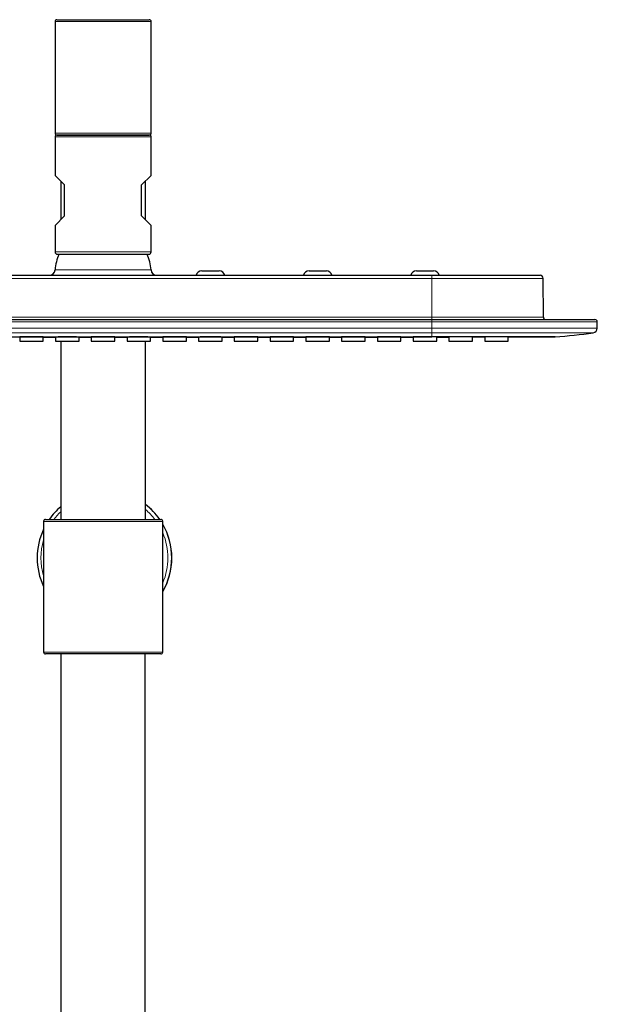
# Model space of a CAD drawing. Header units: millimetres. Extents: x 8 to 2427, y 12 to 2587.
# Tile 140 of 153: x 1107 to 1257, y 2331 to 2587. Entities that reach past the tile are written whole.
import ezdxf

# ---------------------------------------------------------------- set-up
doc = ezdxf.new("R2010")
doc.units = ezdxf.units.MM

msp = doc.modelspace()

# ---------------------------------------------------------------- linework, layer by layer
at = {"color": 7, "linetype": 'Continuous', "lineweight": 30}
for p, q in [((1116.77, 2587.2), (1128.77, 2587.2)), ((1128.77, 2587.2), (1140.77, 2587.2)), ((1116.27, 2586.7), (1116.27, 2557.7)), ((1141.27, 2557.7), (1141.27, 2586.7)), ((1116.27, 2556.7), (1116.27, 2546.7)), ((1116.77, 2557.2), (1140.77, 2557.2)), ((1128.77, 2557.2), (1116.77, 2557.2)), ((1140.77, 2557.2), (1128.77, 2557.2)), ((1141.27, 2546.7), (1141.27, 2556.7)), ((1118.77, 2544.2), (1116.27, 2546.7)), ((1138.77, 2544.2), (1141.27, 2546.7)), ((1117.77, 2545.2), (1117.77, 2535.2)), ((1118.77, 2536.2), (1118.77, 2544.2)), ((1138.77, 2536.2), (1138.77, 2544.2)), ((1139.77, 2535.2), (1139.77, 2545.2)), ((1116.27, 2533.7), (1118.77, 2536.2)), ((1141.27, 2533.7), (1138.77, 2536.2)), ((1116.27, 2533.7), (1116.27, 2526.8)), ((1141.27, 2526.8), (1141.27, 2533.7)), ((1116.88, 2526.2), (1140.67, 2526.2)), ((1043.27, 2520.7), (1214.27, 2520.7)), ((1154.42, 2521.9), (1158.92, 2521.9)), ((1182.32, 2521.9), (1186.82, 2521.9)), ((1210.22, 2521.9), (1214.72, 2521.9)), ((1214.27, 2520.7), (1242.38, 2520.7)), ((1243.27, 2509.79), (1243.18, 2519.91)), ((1043.27, 2509.2), (1214.27, 2509.2)), ((1214.27, 2509.2), (1256.67, 2509.2)), ((1257.27, 2506.94), (1257.27, 2508.6)), ((1107.09, 2504.67), (1107.09, 2503.58)), ((1107.09, 2503.58), (1113.22, 2503.58)), ((1113.22, 2503.58), (1113.22, 2504.67)), ((1116.39, 2504.65), (1116.39, 2503.58)), ((1116.39, 2503.58), (1122.52, 2503.58)), ((1117.77, 2503.58), (1117.77, 2457.2)), ((1122.52, 2503.58), (1122.52, 2504.65)), ((1125.69, 2504.67), (1125.69, 2503.58)), ((1125.69, 2503.58), (1131.82, 2503.58)), ((1131.82, 2503.58), (1131.82, 2504.67)), ((1134.99, 2504.65), (1134.99, 2503.58)), ((1134.99, 2503.58), (1141.12, 2503.58)), ((1139.77, 2457.2), (1139.77, 2503.58)), ((1141.12, 2503.58), (1141.12, 2504.65)), ((1144.29, 2504.67), (1144.29, 2503.58)), ((1144.29, 2503.58), (1150.42, 2503.58)), ((1150.42, 2503.58), (1150.42, 2504.67)), ((1153.59, 2504.65), (1153.59, 2503.58)), ((1153.59, 2503.58), (1159.72, 2503.58)), ((1159.71, 2504.61), (1162.89, 2504.61)), ((1159.72, 2503.58), (1159.72, 2504.65)), ((1162.89, 2504.67), (1162.89, 2503.58)), ((1162.89, 2503.58), (1169.02, 2503.58)), ((1169.02, 2503.58), (1169.02, 2504.67)), ((1169.02, 2504.62), (1172.19, 2504.62)), ((1172.19, 2504.65), (1172.19, 2503.58)), ((1172.19, 2503.58), (1178.32, 2503.58)), ((1178.31, 2504.62), (1181.49, 2504.62)), ((1178.32, 2503.58), (1178.32, 2504.66)), ((1181.49, 2504.67), (1181.49, 2503.58)), ((1181.49, 2503.58), (1187.62, 2503.58)), ((1187.62, 2503.58), (1187.62, 2504.67)), ((1190.79, 2504.66), (1190.79, 2503.58)), ((1190.79, 2503.58), (1196.92, 2503.58)), ((1196.92, 2503.58), (1196.92, 2504.66)), ((1200.09, 2504.67), (1200.09, 2503.58)), ((1200.09, 2503.58), (1206.22, 2503.58)), ((1206.22, 2503.58), (1206.22, 2504.67)), ((1209.39, 2504.66), (1209.39, 2503.58)), ((1209.39, 2503.58), (1215.52, 2503.58)), ((1215.52, 2503.58), (1215.52, 2504.67)), ((1218.69, 2504.68), (1218.69, 2503.58)), ((1218.69, 2503.58), (1224.82, 2503.58)), ((1224.82, 2503.58), (1224.82, 2504.68)), ((1227.99, 2504.68), (1227.99, 2503.58)), ((1227.99, 2503.58), (1234.12, 2503.58)), ((1234.12, 2503.58), (1234.12, 2504.69)), ((1113.29, 2456.7), (1113.29, 2422.7)), ((1113.79, 2457.2), (1143.79, 2457.2)), ((1144.29, 2422.7), (1144.29, 2456.7)), ((1143.79, 2422.2), (1113.79, 2422.2)), ((1117.82, 2422.2), (1117.82, 1886.21)), ((1139.72, 1861.23), (1139.72, 2422.2))]:
    msp.add_line(p, q, dxfattribs=at)
at = {"color": 252, "linetype": 'Continuous', "lineweight": 0}
for p, q in [((1128.77, 2586.7), (1116.27, 2586.7)), ((1141.27, 2586.7), (1128.77, 2586.7)), ((1116.27, 2557.7), (1128.77, 2557.7)), ((1141.27, 2556.7), (1116.27, 2556.7)), ((1128.77, 2557.7), (1141.27, 2557.7)), ((1141.27, 2526.8), (1116.27, 2526.8)), ((1116.31, 2522.09), (1128.77, 2522.09)), ((1128.77, 2522.09), (1141.24, 2522.09)), ((1214.27, 2520.7), (1214.27, 2519.91)), ((1214.27, 2519.91), (1043.27, 2519.91)), ((1214.27, 2509.79), (1214.27, 2519.91)), ((1243.18, 2519.91), (1214.27, 2519.91)), ((1043.27, 2509.79), (1214.27, 2509.79)), ((1214.27, 2508.6), (1043.27, 2508.6)), ((1214.27, 2509.2), (1214.27, 2509.79)), ((1214.27, 2509.79), (1243.27, 2509.79)), ((1214.27, 2509.2), (1214.27, 2508.6)), ((1214.27, 2508.6), (1214.27, 2506.94)), ((1257.27, 2508.6), (1214.27, 2508.6)), ((1043.27, 2506.94), (1214.27, 2506.94)), ((1214.27, 2505.75), (1043.27, 2505.75)), ((1214.27, 2506.94), (1214.27, 2505.75)), ((1257.27, 2506.94), (1214.27, 2506.94)), ((1214.27, 2505.75), (1256.24, 2505.75)), ((1214.27, 2504.7), (1214.27, 2505.75)), ((1144.29, 2456.7), (1113.29, 2456.7)), ((1113.29, 2422.7), (1144.29, 2422.7))]:
    msp.add_line(p, q, dxfattribs=at)
at = {"color": 7, "linetype": 'Continuous', "lineweight": 30, "flags": 128}
for points in [[(1113.22, 2504.61), (1113.66, 2504.61), (1116.39, 2504.61)], [(1122.51, 2504.61), (1125.55, 2504.61), (1125.69, 2504.61)], [(1131.82, 2504.61), (1133.76, 2504.61), (1134.99, 2504.61)], [(1141.11, 2504.61), (1142.06, 2504.61), (1144.29, 2504.61)], [(1150.42, 2504.61), (1150.58, 2504.61), (1153.59, 2504.61)], [(1187.62, 2504.62), (1187.72, 2504.62), (1190.79, 2504.63)], [(1196.91, 2504.63), (1197.6, 2504.63), (1200.09, 2504.63)], [(1206.22, 2504.64), (1207.71, 2504.64), (1209.39, 2504.64)], [(1215.51, 2504.65), (1218.05, 2504.65), (1218.69, 2504.65)], [(1224.82, 2504.66), (1227.74, 2504.67), (1227.99, 2504.67)]]:
    msp.add_lwpolyline(points, dxfattribs=at)
at = {"color": 7, "linetype": 'Continuous', "lineweight": 30}
for centre, radius, start, end in [((1116.77, 2586.7), 0.5, 90, 180), ((1140.77, 2586.7), 0.5, 0, 90), ((1116.77, 2557.7), 0.5, 180, 270), ((1116.77, 2556.7), 0.5, 90, 180), ((1140.77, 2557.7), 0.5, 270, 0), ((1140.77, 2556.7), 0.5, 0, 90), ((1116.88, 2526.8), 0.601, 180, 270), ((1128.77, 2521.2), 12.5, 156.4218, 175.904), ((1128.77, 2521.2), 12.5, 4.096, 23.5782), ((1140.67, 2526.8), 0.601, 270, 0), ((1114.81, 2522.2), 1.5, 270, 355.904), ((1142.74, 2522.2), 1.5, 184.096, 270), ((1154.42, 2520.4), 1.5, 90, 168.463), ((1158.92, 2520.4), 1.5, 11.537, 90), ((1182.32, 2520.4), 1.5, 90, 168.463), ((1186.82, 2520.4), 1.5, 11.537, 90), ((1210.22, 2520.4), 1.5, 90, 168.463), ((1214.72, 2520.4), 1.5, 11.537, 90), ((1242.38, 2519.9), 0.8, 0.5, 90), ((1243.87, 2509.8), 0.6, 180.5, 270), ((1256.67, 2508.6), 0.6, 0, 90), ((1235.18, 2657.4), 153.1, 274.1647, 277.9056), ((1256.07, 2506.94), 1.2, 277.9056, 0), ((1129.13, 2447.2), 17.5, 130.4427, 145.1507), ((1129.15, 2447.2), 17.5, 34.8493, 52.6264), ((1129.13, 2447.2), 17.5, 34.8493, 52.519), ((1113.79, 2456.7), 0.5, 90, 180), ((1143.79, 2456.7), 0.5, 0, 90), ((1129.13, 2447.2), 17.5, 154.82, 205.18), ((1129.15, 2447.2), 17.5, 360, 30.1161), ((1129.12, 2447.2), 17.5, 330.0544, 29.9456), ((1129.15, 2447.2), 17.5, 329.8839, 0), ((1113.79, 2422.7), 0.5, 180, 270), ((1143.79, 2422.7), 0.5, 270, 0)]:
    msp.add_arc(centre, radius, start, end, dxfattribs=at)
at = {"color": 252, "linetype": 'Continuous', "lineweight": 0}
for start, end in [(133.4409, 142.6954), (37.3046, 49.7765), (163.6227, 196.3773), (336.8395, 23.1605)]:
    msp.add_arc((1129.12, 2447.2), 16.5, start, end, dxfattribs=at)
at = {"color": 7, "linetype": 'Continuous', "lineweight": 30}
for points, knots in [([(1043.27, 2504.7), (1043.66, 2504.7), (1044.44, 2504.7), (1045.65, 2504.7), (1046.91, 2504.7), (1048.23, 2504.7), (1049.61, 2504.7), (1051.04, 2504.7), (1052.41, 2504.7), (1053.68, 2504.7), (1054.79, 2504.7), (1055.86, 2504.7), (1056.92, 2504.7), (1057.98, 2504.7), (1059.05, 2504.7), (1060.25, 2504.7), (1061.56, 2504.7), (1062.93, 2504.7), (1063.87, 2504.7), (1064.4, 2504.7), (1064.53, 2504.7), (1064.62, 2504.7), (1064.68, 2504.7), (1064.7, 2504.7), (1064.73, 2504.7), (1064.81, 2504.7), (1064.96, 2504.7), (1065.18, 2504.7), (1065.45, 2504.7), (1065.78, 2504.7), (1066.18, 2504.7), (1066.63, 2504.7), (1067.14, 2504.7), (1067.7, 2504.7), (1068.32, 2504.7), (1068.99, 2504.7), (1069.71, 2504.7), (1070.49, 2504.7), (1071.32, 2504.7), (1072.21, 2504.7), (1073.14, 2504.7), (1074.12, 2504.7), (1075.15, 2504.7), (1076.23, 2504.7), (1077.36, 2504.7), (1078.54, 2504.7), (1079.78, 2504.7), (1081.07, 2504.7), (1082.35, 2504.7), (1083.63, 2504.7), (1084.84, 2504.7), (1085.67, 2504.7), (1086.12, 2504.7), (1086.23, 2504.7), (1086.33, 2504.7), (1086.43, 2504.7), (1086.53, 2504.7), (1087.44, 2504.7), (1089.15, 2504.7), (1091.63, 2504.7), (1094.07, 2504.7), (1096.45, 2504.7), (1098.84, 2504.7), (1101.22, 2504.7), (1103.6, 2504.7), (1105.92, 2504.7), (1108.19, 2504.7), (1110.41, 2504.7), (1112.53, 2504.7), (1114.57, 2504.7), (1116.51, 2504.7), (1118.41, 2504.7), (1120.25, 2504.7), (1121.96, 2504.7), (1123.52, 2504.7), (1124.95, 2504.7), (1126.35, 2504.7), (1127.72, 2504.7), (1129.06, 2504.7), (1130.5, 2504.7), (1132.05, 2504.7), (1133.72, 2504.7), (1135.44, 2504.7), (1137.26, 2504.7), (1139.17, 2504.7), (1141.18, 2504.7), (1143.25, 2504.7), (1145.37, 2504.7), (1147.54, 2504.7), (1149.73, 2504.7), (1151.92, 2504.7), (1154.11, 2504.7), (1156.35, 2504.7), (1158.65, 2504.7), (1160.93, 2504.7), (1163.21, 2504.7), (1165.47, 2504.7), (1167.51, 2504.7), (1169.32, 2504.7), (1170.48, 2504.7), (1171.24, 2504.7), (1171.66, 2504.7), (1172.14, 2504.7), (1172.66, 2504.7), (1173.17, 2504.7), (1173.67, 2504.7), (1174.52, 2504.7), (1175.7, 2504.7), (1177.17, 2504.7), (1178.58, 2504.7), (1179.93, 2504.7), (1181.2, 2504.7), (1182.4, 2504.7), (1183.53, 2504.7), (1184.6, 2504.7), (1185.58, 2504.7), (1186.47, 2504.7), (1187.29, 2504.7), (1188.06, 2504.7), (1188.76, 2504.7), (1189.42, 2504.7), (1190.02, 2504.7), (1190.58, 2504.7), (1191.1, 2504.7), (1191.57, 2504.7), (1191.98, 2504.7), (1192.32, 2504.7), (1192.58, 2504.7), (1192.76, 2504.7), (1192.85, 2504.7), (1192.88, 2504.7), (1192.89, 2504.7), (1192.9, 2504.7), (1192.94, 2504.7), (1193.19, 2504.7), (1193.64, 2504.7), (1194.42, 2504.7), (1195.32, 2504.7), (1196.32, 2504.7), (1197.26, 2504.7), (1197.96, 2504.7), (1198.45, 2504.7), (1198.76, 2504.7), (1199.08, 2504.7), (1199.39, 2504.7), (1199.79, 2504.7), (1200.28, 2504.7), (1200.85, 2504.7), (1201.42, 2504.7), (1201.99, 2504.7), (1202.56, 2504.7), (1203.14, 2504.7), (1203.76, 2504.7), (1204.65, 2504.7), (1205.79, 2504.7), (1207.13, 2504.7), (1208.44, 2504.7), (1209.71, 2504.7), (1210.95, 2504.7), (1212.11, 2504.7), (1213.22, 2504.7), (1213.93, 2504.7), (1214.27, 2504.7)], [0, 0, 0, 0, 0.006733, 0.013793, 0.02118, 0.028893, 0.036934, 0.0453, 0.053994, 0.061054, 0.067437, 0.073618, 0.0798, 0.085982, 0.092163, 0.098668, 0.107043, 0.115074, 0.122761, 0.123553, 0.124341, 0.125022, 0.125164, 0.125315, 0.125477, 0.125648, 0.126765, 0.128012, 0.129496, 0.131512, 0.133846, 0.136497, 0.139465, 0.142752, 0.146355, 0.150277, 0.154506, 0.159051, 0.163913, 0.169091, 0.174585, 0.180288, 0.186297, 0.19261, 0.199229, 0.206152, 0.21338, 0.220914, 0.228752, 0.235902, 0.243288, 0.249983, 0.250585, 0.251181, 0.251776, 0.252371, 0.252966, 0.25356, 0.268361, 0.282883, 0.297127, 0.311094, 0.324782, 0.338996, 0.352896, 0.366484, 0.37976, 0.392722, 0.405371, 0.417011, 0.428373, 0.439457, 0.450262, 0.46079, 0.46935, 0.477717, 0.485891, 0.493872, 0.501669, 0.50954, 0.519065, 0.528858, 0.538919, 0.549249, 0.560705, 0.572473, 0.584555, 0.596949, 0.609657, 0.622677, 0.63524, 0.64808, 0.661199, 0.674596, 0.688272, 0.701286, 0.714543, 0.728041, 0.737083, 0.746231, 0.748299, 0.750554, 0.75362, 0.756648, 0.759639, 0.762591, 0.765505, 0.774525, 0.783161, 0.791413, 0.79928, 0.806764, 0.813739, 0.820344, 0.826578, 0.832442, 0.837539, 0.842318, 0.84678, 0.850925, 0.854752, 0.858261, 0.861452, 0.864596, 0.867356, 0.869732, 0.871723, 0.87333, 0.874424, 0.874812, 0.874868, 0.874922, 0.874975, 0.875195, 0.875575, 0.879365, 0.883032, 0.88928, 0.89514, 0.900611, 0.905696, 0.907428, 0.909275, 0.911122, 0.912969, 0.914816, 0.918155, 0.921494, 0.924833, 0.928173, 0.931512, 0.934851, 0.93834, 0.942355, 0.950515, 0.958332, 0.965805, 0.973432, 0.980665, 0.987503, 0.993949, 1, 1, 1, 1]), ([(1110.15, 2504.67), (1110.04, 2504.67), (1109.81, 2504.67), (1109.47, 2504.67), (1109.14, 2504.67), (1108.82, 2504.67), (1108.52, 2504.67), (1108.24, 2504.67), (1107.98, 2504.67), (1107.75, 2504.67), (1107.55, 2504.67), (1107.38, 2504.67), (1107.25, 2504.67), (1107.16, 2504.67), (1107.1, 2504.67), (1107.09, 2504.67), (1107.09, 2504.67)], [0, 0, 0, 0, 0.071515, 0.143259, 0.214775, 0.28629, 0.358034, 0.429549, 0.501065, 0.572808, 0.644324, 0.715839, 0.787583, 0.859099, 0.930614, 1, 1, 1, 1]), ([(1113.22, 2504.67), (1113.22, 2504.67), (1113.22, 2504.67), (1113.2, 2504.67), (1113.14, 2504.67), (1113.04, 2504.67), (1112.9, 2504.67), (1112.73, 2504.67), (1112.53, 2504.67), (1112.3, 2504.67), (1112.04, 2504.67), (1111.75, 2504.67), (1111.45, 2504.67), (1111.13, 2504.67), (1110.8, 2504.67), (1110.48, 2504.67), (1110.26, 2504.67), (1110.15, 2504.67)], [0, 0, 0, 0, 0.006855, 0.07837, 0.150114, 0.221629, 0.293145, 0.364888, 0.436404, 0.507919, 0.579662, 0.651178, 0.722693, 0.794436, 0.865951, 0.932976, 1, 1, 1, 1]), ([(1119.45, 2504.66), (1119.34, 2504.66), (1119.11, 2504.66), (1118.77, 2504.66), (1118.44, 2504.66), (1118.12, 2504.66), (1117.82, 2504.66), (1117.53, 2504.66), (1117.28, 2504.66), (1117.05, 2504.66), (1116.85, 2504.65), (1116.68, 2504.65), (1116.55, 2504.65), (1116.46, 2504.65), (1116.4, 2504.65), (1116.39, 2504.65), (1116.39, 2504.65)], [0, 0, 0, 0, 0.071516, 0.143259, 0.214775, 0.28629, 0.358034, 0.429549, 0.501065, 0.572808, 0.644324, 0.71584, 0.787583, 0.859099, 0.930615, 1, 1, 1, 1]), ([(1122.52, 2504.65), (1122.52, 2504.65), (1122.52, 2504.65), (1122.5, 2504.65), (1122.44, 2504.65), (1122.34, 2504.65), (1122.2, 2504.65), (1122.03, 2504.65), (1121.83, 2504.66), (1121.6, 2504.66), (1121.34, 2504.66), (1121.05, 2504.66), (1120.75, 2504.66), (1120.43, 2504.66), (1120.1, 2504.66), (1119.78, 2504.66), (1119.56, 2504.66), (1119.45, 2504.66)], [0, 0, 0, 0, 0.006855, 0.078371, 0.150114, 0.221629, 0.293145, 0.364888, 0.436403, 0.507919, 0.579662, 0.651177, 0.722693, 0.794436, 0.865951, 0.932976, 1, 1, 1, 1]), ([(1128.75, 2504.67), (1128.67, 2504.67), (1128.5, 2504.67), (1128.24, 2504.67), (1127.99, 2504.67), (1127.74, 2504.67), (1127.5, 2504.67), (1127.27, 2504.67), (1127.05, 2504.67), (1126.84, 2504.67), (1126.64, 2504.67), (1126.46, 2504.67), (1126.3, 2504.67), (1126.15, 2504.67), (1126.03, 2504.67), (1125.92, 2504.67), (1125.83, 2504.67), (1125.76, 2504.67), (1125.72, 2504.67), (1125.69, 2504.67), (1125.69, 2504.67), (1125.69, 2504.67)], [0, 0, 0, 0, 0.053118, 0.106236, 0.160113, 0.214775, 0.267768, 0.321327, 0.374887, 0.429549, 0.482542, 0.536102, 0.589662, 0.644324, 0.697317, 0.750682, 0.804438, 0.8591, 0.912081, 0.965647, 1, 1, 1, 1]), ([(1131.82, 2504.67), (1131.82, 2504.67), (1131.82, 2504.67), (1131.81, 2504.67), (1131.77, 2504.67), (1131.72, 2504.67), (1131.64, 2504.67), (1131.54, 2504.67), (1131.42, 2504.67), (1131.29, 2504.67), (1131.13, 2504.67), (1130.96, 2504.67), (1130.77, 2504.67), (1130.57, 2504.67), (1130.35, 2504.67), (1130.13, 2504.67), (1129.89, 2504.67), (1129.65, 2504.67), (1129.38, 2504.67), (1129.08, 2504.67), (1128.86, 2504.67), (1128.75, 2504.67)], [0, 0, 0, 0, 0.006858, 0.059977, 0.113097, 0.166975, 0.221639, 0.274759, 0.327879, 0.381757, 0.436421, 0.489403, 0.542971, 0.596538, 0.651202, 0.704196, 0.757562, 0.81132, 0.865983, 0.93262, 1, 1, 1, 1]), ([(1138.05, 2504.66), (1137.94, 2504.66), (1137.71, 2504.66), (1137.37, 2504.66), (1137.04, 2504.66), (1136.72, 2504.66), (1136.42, 2504.66), (1136.13, 2504.66), (1135.88, 2504.66), (1135.65, 2504.66), (1135.45, 2504.65), (1135.28, 2504.65), (1135.15, 2504.65), (1135.06, 2504.65), (1135, 2504.65), (1134.99, 2504.65), (1134.99, 2504.65)], [0, 0, 0, 0, 0.071516, 0.143259, 0.214775, 0.28629, 0.358034, 0.429549, 0.501065, 0.572808, 0.644324, 0.71584, 0.787583, 0.859099, 0.930615, 1, 1, 1, 1]), ([(1141.12, 2504.65), (1141.12, 2504.65), (1141.12, 2504.65), (1141.1, 2504.65), (1141.04, 2504.65), (1140.94, 2504.65), (1140.8, 2504.65), (1140.63, 2504.65), (1140.43, 2504.66), (1140.2, 2504.66), (1139.94, 2504.66), (1139.65, 2504.66), (1139.35, 2504.66), (1139.03, 2504.66), (1138.7, 2504.66), (1138.38, 2504.66), (1138.16, 2504.66), (1138.05, 2504.66)], [0, 0, 0, 0, 0.0068554, 0.0783708, 0.1501141, 0.2216295, 0.2931448, 0.3648882, 0.4364035, 0.5079188, 0.5796622, 0.6511774, 0.7226927, 0.7944359, 0.8659511, 0.9329756, 1, 1, 1, 1]), ([(1147.35, 2504.67), (1147.24, 2504.67), (1147.01, 2504.67), (1146.67, 2504.67), (1146.34, 2504.67), (1146.02, 2504.67), (1145.72, 2504.67), (1145.44, 2504.67), (1145.18, 2504.67), (1144.95, 2504.67), (1144.75, 2504.67), (1144.58, 2504.67), (1144.45, 2504.67), (1144.36, 2504.67), (1144.3, 2504.67), (1144.29, 2504.67), (1144.29, 2504.67)], [0, 0, 0, 0, 0.071515, 0.143259, 0.214775, 0.28629, 0.358034, 0.429549, 0.501065, 0.572808, 0.644324, 0.715839, 0.787583, 0.859099, 0.930614, 1, 1, 1, 1]), ([(1150.42, 2504.67), (1150.42, 2504.67), (1150.42, 2504.67), (1150.4, 2504.67), (1150.34, 2504.67), (1150.24, 2504.67), (1150.1, 2504.67), (1149.93, 2504.67), (1149.73, 2504.67), (1149.5, 2504.67), (1149.24, 2504.67), (1148.95, 2504.67), (1148.65, 2504.67), (1148.33, 2504.67), (1148, 2504.67), (1147.68, 2504.67), (1147.46, 2504.67), (1147.35, 2504.67)], [0, 0, 0, 0, 0.006855, 0.078371, 0.150114, 0.221629, 0.293145, 0.364888, 0.436404, 0.507919, 0.579662, 0.651178, 0.722693, 0.794436, 0.865951, 0.932976, 1, 1, 1, 1]), ([(1156.65, 2504.66), (1156.54, 2504.66), (1156.31, 2504.66), (1155.97, 2504.66), (1155.64, 2504.66), (1155.32, 2504.66), (1155.02, 2504.66), (1154.73, 2504.66), (1154.48, 2504.66), (1154.25, 2504.66), (1154.05, 2504.66), (1153.88, 2504.65), (1153.75, 2504.65), (1153.66, 2504.65), (1153.6, 2504.65), (1153.59, 2504.65), (1153.59, 2504.65)], [0, 0, 0, 0, 0.071516, 0.143259, 0.214775, 0.28629, 0.358034, 0.429549, 0.501065, 0.572809, 0.644324, 0.71584, 0.787583, 0.859099, 0.930615, 1, 1, 1, 1]), ([(1159.72, 2504.65), (1159.72, 2504.65), (1159.72, 2504.65), (1159.7, 2504.65), (1159.64, 2504.65), (1159.54, 2504.65), (1159.4, 2504.66), (1159.23, 2504.66), (1159.03, 2504.66), (1158.8, 2504.66), (1158.54, 2504.66), (1158.25, 2504.66), (1157.95, 2504.66), (1157.63, 2504.66), (1157.3, 2504.66), (1156.98, 2504.66), (1156.76, 2504.66), (1156.65, 2504.66)], [0, 0, 0, 0, 0.006855, 0.078371, 0.150114, 0.22163, 0.293145, 0.364888, 0.436404, 0.507919, 0.579662, 0.651177, 0.722693, 0.794436, 0.865951, 0.932976, 1, 1, 1, 1]), ([(1165.95, 2504.67), (1165.84, 2504.67), (1165.61, 2504.67), (1165.27, 2504.67), (1164.94, 2504.67), (1164.62, 2504.67), (1164.32, 2504.67), (1164.04, 2504.67), (1163.78, 2504.67), (1163.55, 2504.67), (1163.35, 2504.67), (1163.18, 2504.67), (1163.05, 2504.67), (1162.96, 2504.67), (1162.9, 2504.67), (1162.89, 2504.67), (1162.89, 2504.67)], [0, 0, 0, 0, 0.071515, 0.143259, 0.214775, 0.28629, 0.358034, 0.429549, 0.501065, 0.572808, 0.644324, 0.715839, 0.787583, 0.859099, 0.930615, 1, 1, 1, 1]), ([(1169.02, 2504.67), (1169.02, 2504.67), (1169.02, 2504.67), (1169, 2504.67), (1168.94, 2504.67), (1168.84, 2504.67), (1168.7, 2504.67), (1168.53, 2504.67), (1168.33, 2504.67), (1168.1, 2504.67), (1167.84, 2504.67), (1167.55, 2504.67), (1167.25, 2504.67), (1166.93, 2504.67), (1166.6, 2504.67), (1166.28, 2504.67), (1166.06, 2504.67), (1165.95, 2504.67)], [0, 0, 0, 0, 0.0068553, 0.0783706, 0.1501141, 0.2216294, 0.2931448, 0.3648882, 0.4364036, 0.5079189, 0.5796623, 0.6511776, 0.7226928, 0.794436, 0.8659513, 0.9329756, 1, 1, 1, 1]), ([(1175.25, 2504.66), (1175.14, 2504.66), (1174.91, 2504.66), (1174.57, 2504.66), (1174.24, 2504.66), (1173.92, 2504.66), (1173.62, 2504.66), (1173.33, 2504.66), (1173.08, 2504.66), (1172.85, 2504.66), (1172.65, 2504.66), (1172.48, 2504.66), (1172.35, 2504.66), (1172.26, 2504.66), (1172.2, 2504.66), (1172.19, 2504.65), (1172.19, 2504.65)], [0, 0, 0, 0, 0.071516, 0.143259, 0.214775, 0.28629, 0.358034, 0.429549, 0.501065, 0.572809, 0.644324, 0.71584, 0.787584, 0.859099, 0.930615, 1, 1, 1, 1]), ([(1178.32, 2504.66), (1178.32, 2504.66), (1178.32, 2504.66), (1178.3, 2504.66), (1178.24, 2504.66), (1178.14, 2504.66), (1178, 2504.66), (1177.83, 2504.66), (1177.63, 2504.66), (1177.4, 2504.66), (1177.14, 2504.66), (1176.85, 2504.66), (1176.55, 2504.66), (1176.23, 2504.66), (1175.9, 2504.66), (1175.58, 2504.66), (1175.36, 2504.66), (1175.25, 2504.66)], [0, 0, 0, 0, 0.0068556, 0.0783709, 0.1501143, 0.2216296, 0.2931449, 0.3648883, 0.4364036, 0.5079189, 0.5796622, 0.6511775, 0.7226927, 0.794436, 0.8659512, 0.9329756, 1, 1, 1, 1]), ([(1184.55, 2504.68), (1184.44, 2504.68), (1184.21, 2504.68), (1183.87, 2504.68), (1183.54, 2504.68), (1183.22, 2504.68), (1182.92, 2504.68), (1182.64, 2504.67), (1182.38, 2504.67), (1182.15, 2504.67), (1181.95, 2504.67), (1181.78, 2504.67), (1181.65, 2504.67), (1181.56, 2504.67), (1181.5, 2504.67), (1181.49, 2504.67), (1181.49, 2504.67)], [0, 0, 0, 0, 0.071516, 0.143259, 0.214775, 0.28629, 0.358034, 0.429549, 0.501065, 0.572808, 0.644324, 0.715839, 0.787583, 0.859099, 0.930615, 1, 1, 1, 1]), ([(1187.62, 2504.67), (1187.62, 2504.67), (1187.62, 2504.67), (1187.6, 2504.67), (1187.54, 2504.67), (1187.44, 2504.67), (1187.3, 2504.67), (1187.13, 2504.67), (1186.93, 2504.67), (1186.7, 2504.67), (1186.44, 2504.68), (1186.15, 2504.68), (1185.85, 2504.68), (1185.53, 2504.68), (1185.2, 2504.68), (1184.88, 2504.68), (1184.66, 2504.68), (1184.55, 2504.68)], [0, 0, 0, 0, 0.006855, 0.078371, 0.150114, 0.221629, 0.293145, 0.364888, 0.436404, 0.507919, 0.579662, 0.651178, 0.722693, 0.794436, 0.865951, 0.932976, 1, 1, 1, 1]), ([(1193.85, 2504.66), (1193.74, 2504.66), (1193.51, 2504.66), (1193.17, 2504.66), (1192.84, 2504.66), (1192.52, 2504.66), (1192.22, 2504.66), (1191.93, 2504.66), (1191.68, 2504.66), (1191.45, 2504.66), (1191.25, 2504.66), (1191.08, 2504.66), (1190.95, 2504.66), (1190.86, 2504.66), (1190.8, 2504.66), (1190.79, 2504.66), (1190.79, 2504.66)], [0, 0, 0, 0, 0.071516, 0.143259, 0.214775, 0.28629, 0.358034, 0.42955, 0.501065, 0.572809, 0.644324, 0.71584, 0.787584, 0.859099, 0.930615, 1, 1, 1, 1]), ([(1196.92, 2504.66), (1196.92, 2504.66), (1196.92, 2504.66), (1196.9, 2504.66), (1196.84, 2504.66), (1196.74, 2504.66), (1196.6, 2504.66), (1196.43, 2504.66), (1196.23, 2504.66), (1196, 2504.66), (1195.74, 2504.66), (1195.45, 2504.66), (1195.15, 2504.66), (1194.83, 2504.66), (1194.5, 2504.66), (1194.18, 2504.66), (1193.96, 2504.66), (1193.85, 2504.66)], [0, 0, 0, 0, 0.006856, 0.078371, 0.150115, 0.22163, 0.293145, 0.364888, 0.436404, 0.507919, 0.579662, 0.651178, 0.722693, 0.794436, 0.865951, 0.932976, 1, 1, 1, 1]), ([(1203.15, 2504.68), (1203.04, 2504.68), (1202.81, 2504.68), (1202.47, 2504.68), (1202.14, 2504.68), (1201.82, 2504.68), (1201.52, 2504.68), (1201.24, 2504.68), (1200.98, 2504.68), (1200.75, 2504.68), (1200.55, 2504.68), (1200.38, 2504.68), (1200.25, 2504.67), (1200.16, 2504.67), (1200.1, 2504.67), (1200.09, 2504.67), (1200.09, 2504.67)], [0, 0, 0, 0, 0.071516, 0.143259, 0.214775, 0.28629, 0.358034, 0.429549, 0.501065, 0.572809, 0.644324, 0.71584, 0.787584, 0.859099, 0.930615, 1, 1, 1, 1]), ([(1206.22, 2504.67), (1206.22, 2504.67), (1206.22, 2504.67), (1206.2, 2504.68), (1206.14, 2504.68), (1206.04, 2504.68), (1205.9, 2504.68), (1205.73, 2504.68), (1205.53, 2504.68), (1205.3, 2504.68), (1205.04, 2504.68), (1204.75, 2504.68), (1204.45, 2504.68), (1204.13, 2504.68), (1203.8, 2504.68), (1203.48, 2504.68), (1203.26, 2504.68), (1203.15, 2504.68)], [0, 0, 0, 0, 0.006856, 0.078371, 0.150114, 0.22163, 0.293145, 0.364888, 0.436404, 0.507919, 0.579662, 0.651178, 0.722693, 0.794436, 0.865951, 0.932976, 1, 1, 1, 1]), ([(1212.45, 2504.67), (1212.34, 2504.67), (1212.11, 2504.67), (1211.77, 2504.67), (1211.44, 2504.67), (1211.12, 2504.67), (1210.82, 2504.67), (1210.53, 2504.67), (1210.28, 2504.67), (1210.05, 2504.67), (1209.85, 2504.67), (1209.68, 2504.67), (1209.55, 2504.67), (1209.46, 2504.67), (1209.4, 2504.67), (1209.39, 2504.67), (1209.39, 2504.66)], [0, 0, 0, 0, 0.071516, 0.143259, 0.214775, 0.286291, 0.358034, 0.42955, 0.501065, 0.572809, 0.644325, 0.715841, 0.787584, 0.8591, 0.930616, 1, 1, 1, 1]), ([(1215.52, 2504.67), (1215.52, 2504.67), (1215.52, 2504.67), (1215.5, 2504.67), (1215.44, 2504.67), (1215.34, 2504.67), (1215.2, 2504.67), (1215.03, 2504.67), (1214.83, 2504.67), (1214.6, 2504.67), (1214.34, 2504.67), (1214.05, 2504.67), (1213.75, 2504.67), (1213.43, 2504.67), (1213.1, 2504.67), (1212.78, 2504.67), (1212.56, 2504.67), (1212.45, 2504.67)], [0, 0, 0, 0, 0.006856, 0.078372, 0.150115, 0.22163, 0.293145, 0.364889, 0.436404, 0.507919, 0.579662, 0.651178, 0.722693, 0.794436, 0.865951, 0.932976, 1, 1, 1, 1]), ([(1246.3, 2504.7), (1246.3, 2504.7), (1246.3, 2504.7), (1246.29, 2504.7), (1246.27, 2504.7), (1246.23, 2504.7), (1246.18, 2504.7), (1246.12, 2504.7), (1246.05, 2504.7), (1245.97, 2504.7), (1245.87, 2504.7), (1245.76, 2504.7), (1245.65, 2504.7), (1245.5, 2504.7), (1245.31, 2504.7), (1245.06, 2504.7), (1244.82, 2504.7), (1244.64, 2504.7), (1244.52, 2504.7), (1244.4, 2504.7), (1244.27, 2504.7), (1244.13, 2504.7), (1243.99, 2504.7), (1243.73, 2504.7), (1243.32, 2504.7), (1242.75, 2504.7), (1242.25, 2504.7), (1241.87, 2504.7), (1241.6, 2504.7), (1241.33, 2504.7), (1241.06, 2504.7), (1240.81, 2504.7), (1240.52, 2504.7), (1240.17, 2504.7), (1239.75, 2504.7), (1239.29, 2504.7), (1238.81, 2504.7), (1238.32, 2504.7), (1237.82, 2504.7), (1237.47, 2504.7), (1237.27, 2504.7), (1237.22, 2504.7), (1237.17, 2504.7), (1237.12, 2504.7), (1237.07, 2504.7), (1237.02, 2504.7), (1236.97, 2504.7), (1236.89, 2504.7), (1236.77, 2504.7), (1236.58, 2504.7), (1236.36, 2504.7), (1236.1, 2504.7), (1235.8, 2504.7), (1235.46, 2504.7), (1235.07, 2504.7), (1234.64, 2504.7), (1234.16, 2504.7), (1233.74, 2504.7), (1233.4, 2504.7), (1233.14, 2504.7), (1232.87, 2504.7), (1232.59, 2504.7), (1232.31, 2504.7), (1232.05, 2504.7), (1231.69, 2504.7), (1231.25, 2504.7), (1230.59, 2504.7), (1229.85, 2504.7), (1229.04, 2504.7), (1228.43, 2504.7), (1228.02, 2504.7), (1227.8, 2504.7), (1227.58, 2504.7), (1227.36, 2504.7), (1227.15, 2504.7), (1226.93, 2504.7), (1226.73, 2504.7), (1226.44, 2504.7), (1226.05, 2504.7), (1225.54, 2504.7), (1224.98, 2504.7), (1224.37, 2504.7), (1223.7, 2504.7), (1222.98, 2504.7), (1222.21, 2504.7), (1221.38, 2504.7), (1220.52, 2504.7), (1219.64, 2504.7), (1218.8, 2504.7), (1218, 2504.7), (1217.25, 2504.7), (1216.55, 2504.7), (1215.91, 2504.7), (1215.32, 2504.7), (1214.78, 2504.7), (1214.44, 2504.7), (1214.27, 2504.7)], [0, 0, 0, 0, 0.0090353, 0.0190161, 0.0299424, 0.0418138, 0.0546298, 0.0672018, 0.0784038, 0.0907248, 0.1030447, 0.1153634, 0.1272661, 0.1379102, 0.1565043, 0.1761667, 0.1968981, 0.20412, 0.2114633, 0.218928, 0.2265141, 0.2342217, 0.2420508, 0.2500014, 0.2761265, 0.3022547, 0.3283863, 0.338654, 0.3489222, 0.3591911, 0.3694606, 0.3786767, 0.3869455, 0.4000797, 0.414091, 0.4289794, 0.4447446, 0.4593432, 0.4746204, 0.4886257, 0.4900296, 0.4914385, 0.4928526, 0.4942716, 0.4956958, 0.497125, 0.4985593, 0.4999986, 0.5039335, 0.5090473, 0.5153401, 0.5223364, 0.530376, 0.5394587, 0.5495843, 0.5607528, 0.5729639, 0.5862175, 0.5923793, 0.5987429, 0.6053083, 0.6120754, 0.6190442, 0.625843, 0.6308483, 0.6443538, 0.6574799, 0.6766451, 0.69494, 0.7123653, 0.7173338, 0.7222268, 0.7270444, 0.7317865, 0.7364532, 0.7410444, 0.7455602, 0.7500006, 0.759736, 0.7705466, 0.7824325, 0.7953939, 0.8094312, 0.8242652, 0.8401377, 0.8570489, 0.8749991, 0.8930752, 0.9101242, 0.9261456, 0.9411387, 0.9551032, 0.9678168, 0.9795376, 0.9902653, 1, 1, 1, 1]), ([(1221.75, 2504.69), (1221.64, 2504.69), (1221.41, 2504.69), (1221.07, 2504.69), (1220.74, 2504.68), (1220.42, 2504.68), (1220.12, 2504.68), (1219.84, 2504.68), (1219.58, 2504.68), (1219.35, 2504.68), (1219.15, 2504.68), (1218.98, 2504.68), (1218.85, 2504.68), (1218.76, 2504.68), (1218.7, 2504.68), (1218.69, 2504.68), (1218.69, 2504.68)], [0, 0, 0, 0, 0.071516, 0.143259, 0.214775, 0.286291, 0.358034, 0.42955, 0.501065, 0.572809, 0.644325, 0.715841, 0.787584, 0.8591, 0.930616, 1, 1, 1, 1]), ([(1224.82, 2504.68), (1224.82, 2504.68), (1224.82, 2504.68), (1224.8, 2504.69), (1224.74, 2504.69), (1224.64, 2504.69), (1224.5, 2504.69), (1224.33, 2504.69), (1224.13, 2504.69), (1223.9, 2504.69), (1223.64, 2504.69), (1223.35, 2504.69), (1223.05, 2504.69), (1222.73, 2504.69), (1222.4, 2504.69), (1222.08, 2504.69), (1221.86, 2504.69), (1221.75, 2504.69)], [0, 0, 0, 0, 0.006856, 0.078372, 0.150115, 0.22163, 0.293145, 0.364889, 0.436404, 0.507919, 0.579662, 0.651178, 0.722693, 0.794436, 0.865951, 0.932976, 1, 1, 1, 1]), ([(1231.05, 2504.68), (1230.94, 2504.68), (1230.71, 2504.68), (1230.37, 2504.68), (1230.04, 2504.68), (1229.72, 2504.68), (1229.42, 2504.68), (1229.13, 2504.68), (1228.88, 2504.68), (1228.65, 2504.68), (1228.45, 2504.68), (1228.28, 2504.68), (1228.15, 2504.68), (1228.06, 2504.68), (1228, 2504.68), (1227.99, 2504.68), (1227.99, 2504.68)], [0, 0, 0, 0, 0.071516, 0.143259, 0.214775, 0.286291, 0.358035, 0.42955, 0.501066, 0.57281, 0.644325, 0.715841, 0.787585, 0.8591, 0.930616, 1, 1, 1, 1]), ([(1234.12, 2504.69), (1234.12, 2504.69), (1234.12, 2504.69), (1234.1, 2504.69), (1234.04, 2504.69), (1233.94, 2504.69), (1233.8, 2504.69), (1233.63, 2504.69), (1233.43, 2504.69), (1233.2, 2504.69), (1232.94, 2504.69), (1232.65, 2504.69), (1232.35, 2504.69), (1232.03, 2504.69), (1231.7, 2504.69), (1231.38, 2504.68), (1231.16, 2504.68), (1231.05, 2504.68)], [0, 0, 0, 0, 0.006857, 0.078372, 0.150115, 0.22163, 0.293145, 0.364889, 0.436404, 0.507919, 0.579662, 0.651177, 0.722693, 0.794436, 0.865951, 0.932976, 1, 1, 1, 1]), ([(1234.11, 2504.68), (1235.29, 2504.68), (1238.13, 2504.68), (1242.19, 2504.69), (1245.08, 2504.7), (1246.29, 2504.7)], [0, 0, 0, 0, 0.2885, 0.700521, 1, 1, 1, 1]), ([(1246.29, 2504.7), (1246.29, 2504.7), (1246.29, 2504.7), (1246.29, 2504.7), (1246.29, 2504.7), (1246.29, 2504.7), (1246.29, 2504.7), (1246.29, 2504.7), (1246.29, 2504.7), (1246.29, 2504.7), (1246.29, 2504.7), (1246.29, 2504.7), (1246.29, 2504.7), (1246.29, 2504.7), (1246.28, 2504.7), (1246.28, 2504.7), (1246.28, 2504.7), (1246.27, 2504.7), (1246.27, 2504.7), (1246.27, 2504.7), (1246.27, 2504.7), (1246.27, 2504.7), (1246.27, 2504.7), (1246.27, 2504.7), (1246.27, 2504.7), (1246.27, 2504.7), (1246.27, 2504.7), (1246.27, 2504.7), (1246.27, 2504.7), (1246.27, 2504.7), (1246.27, 2504.7), (1246.28, 2504.7), (1246.28, 2504.7), (1246.29, 2504.7), (1246.29, 2504.7), (1246.3, 2504.7), (1246.3, 2504.7)], [0, 0, 0, 0, 0.008553, 0.0223248, 0.0518202, 0.0821824, 0.1134113, 0.1328041, 0.1525167, 0.1725491, 0.1929013, 0.2135734, 0.2345652, 0.2553056, 0.2746213, 0.3960341, 0.4640251, 0.4716567, 0.4792883, 0.48692, 0.4945516, 0.5025243, 0.5113547, 0.5201476, 0.5563813, 0.5919641, 0.626896, 0.6734815, 0.7188567, 0.7630216, 0.8059763, 0.8477207, 0.8875416, 0.9261951, 0.9636813, 1, 1, 1, 1])]:
    msp.add_open_spline(points, degree=3, knots=knots, dxfattribs=at)

doc.saveas('drawing.dxf')
